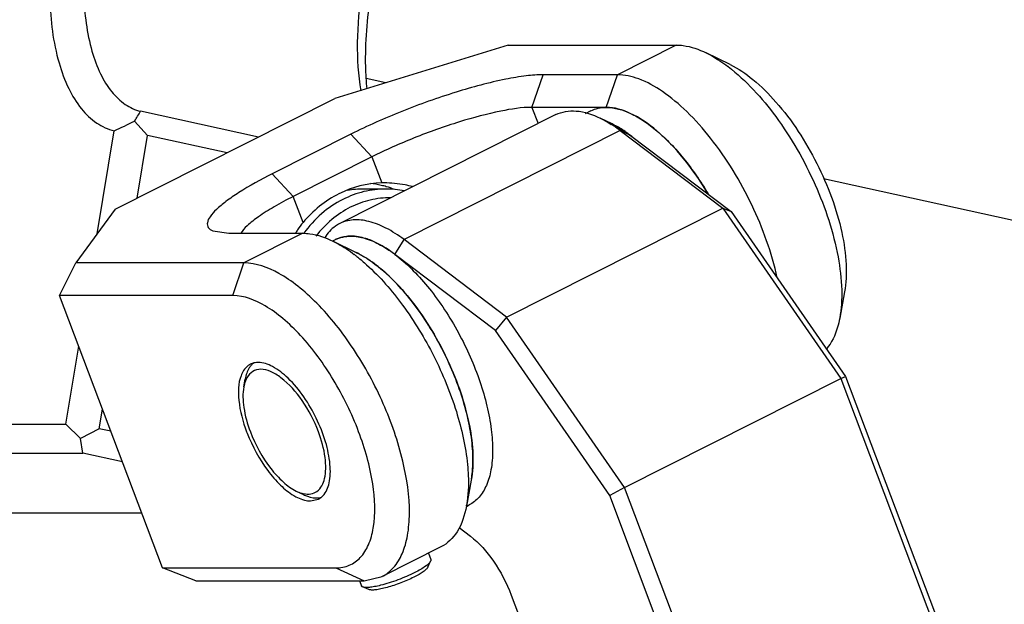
# Model space of a CAD drawing. Header units: millimetres. Extents: x 0 to 12710, y 0 to 5940.
# Tile 227 of 241: x 9724 to 9843, y 2640 to 2711. Entities that reach past the tile are written whole.
import ezdxf

# ---------------------------------------------------------------- set-up
doc = ezdxf.new("R2010")
doc.units = ezdxf.units.MM
doc.header["$LTSCALE"] = 231.275
doc.layers.get('0').update_dxf_attribs({"linetype": 'CONTINUOUS'})
for name, color, linetype in [('2ND_ARM_V2_PITCH_ABL99', 7, 'CONTINUOUS'), ('A2200202_ABL90', 7, 'CONTINUOUS'), ('A2300201_ABL121', 7, 'CONTINUOUS'), ('FWSRM-D10-V4-E2-T2_5_PBL198', 7, 'CONTINUOUS'), ('M2200201_PBL91', 7, 'CONTINUOUS'), ('M2200301_PBL191', 7, 'CONTINUOUS'), ('M2300101_PBL120', 7, 'CONTINUOUS'), ('M2300201_PBL122', 7, 'CONTINUOUS'), ('M2300602_PBL131', 7, 'CONTINUOUS'), ('SSHH-ST-M3-5_203_PBL132', 7, 'CONTINUOUS'), ('WFM_0608_06_2_PBL124', 7, 'CONTINUOUS'), ('WFM_0608_06_2_PBL125', 7, 'CONTINUOUS'), ('오른쪽_7_VBL88', 7, 'CONTINUOUS')]:
    doc.layers.add(name, color=color, linetype=linetype)

# ---------------------------------------------------------------- blocks, each defined once
blk = doc.blocks.new('M2200201_PBL91', base_point=(1801.852, 910.768))
at = {"layer": 'M2200201_PBL91', "color": 7}
for p, q in [((1814.166, 898.954), (1809.407, 899.998)), ((1809.163, 899.602), (1809.687, 899.023)), ((1807.652, 895.047), (1808.337, 899.209)), ((1809.27, 896.487), (1809.687, 899.023)), ((1812.902, 898.317), (1809.687, 899.023)), ((1806.387, 887.362), (1806.906, 890.516)), ((1807.738, 887.176), (1807.869, 887.969)), ((1782.387, 887.362), (1806.387, 887.362)), ((1806.982, 886.778), (1806.387, 887.362)), ((1807.738, 887.176), (1806.982, 886.778)), ((1808.208, 887.073), (1807.738, 887.176)), ((1807.077, 886.193), (1806.982, 886.778)), ((1783.077, 886.193), (1807.077, 886.193)), ((1808.672, 885.843), (1807.077, 886.193)), ((1809.457, 883.767), (1794.137, 883.767))]:
    blk.add_line(p, q, dxfattribs=at)
for centre, radius, start, end in [((1801.614, 904.526), 9.012, 326.889, 329.8444), ((1794.624, 929.093), 32.88, 294.6484, 296.2431)]:
    blk.add_arc(centre, radius, start, end, dxfattribs=at)
for points, knots in [([(1805.951, 907.502), (1805.79, 906.524), (1805.644, 904.659), (1805.915, 902.42), (1806.452, 900.947), (1806.959, 900.107), (1807.586, 899.5), (1808.087, 899.27), (1808.337, 899.209)], [0, 0, 0, 0, 0.320866, 0.602017, 0.721521, 0.82585, 0.917013, 1, 1, 1, 1]), ([(1807.302, 907.315), (1807.16, 906.452), (1807.031, 904.807), (1807.27, 902.831), (1807.744, 901.532), (1808.192, 900.791), (1808.744, 900.255), (1809.187, 900.051), (1809.407, 899.998)], [0, 0, 0, 0, 0.320867, 0.602017, 0.721521, 0.82585, 0.917013, 1, 1, 1, 1]), ([(1818.315, 900.828), (1818.205, 901.467), (1818.12, 902.831), (1818.247, 904.189), (1818.362, 904.889)], [0, 0, 0, 0, 0.477567, 1, 1, 1, 1]), ([(1818.554, 900.9), (1818.525, 901.2), (1818.453, 902.469), (1818.556, 903.746), (1818.713, 904.702)], [0, 0, 0, 0, 0.237334, 1, 1, 1, 1])]:
    blk.add_open_spline(points, degree=3, knots=knots, dxfattribs=at)
blk = doc.blocks.new('M2200301_PBL191', base_point=(1856.409, 908.168))
at = {"layer": 'M2200301_PBL191', "color": 7}
for p, q in [((1819.313, 901.146), (1818.522, 901.319)), ((1895.331, 884.469), (1836.988, 897.268))]:
    blk.add_line(p, q, dxfattribs=at)
blk = doc.blocks.new('A2200202_ABL90', base_point=(1841.099, 907.223))
at = {"layer": 'M2200201_PBL91'}
blk.add_blockref('M2200201_PBL91', (1801.852, 910.768), dxfattribs=at)
at = {"layer": 'M2200301_PBL191'}
blk.add_blockref('M2200301_PBL191', (1856.409, 908.168), dxfattribs=at)
blk = doc.blocks.new('M2300101_PBL120', base_point=(1822.024, 891.857))
at = {"layer": 'M2300101_PBL120', "color": 7}
for p, q in [((1824.251, 902.672), (1817.247, 900.507)), ((1824.251, 902.672), (1831.044, 902.672)), ((1833.215, 901.886), (1832.247, 902.357)), ((1828.663, 901.472), (1825.663, 901.472)), ((1808.38, 896.038), (1817.247, 900.507)), ((1828.216, 900.156), (1825.216, 900.156)), ((1817.901, 899.072), (1814.726, 897.472)), ((1818.747, 898.156), (1815.572, 896.556)), ((1819.239, 897.107), (1819.144, 897.105)), ((1808.38, 896.038), (1806.79, 893.872)), ((1812.318, 895.167), (1812.964, 895.072)), ((1812.964, 895.072), (1815.964, 895.072)), ((1818.134, 894.286), (1817.166, 894.757)), ((1806.135, 892.556), (1806.79, 893.872)), ((1813.582, 893.872), (1806.79, 893.872)), ((1810.292, 881.558), (1806.135, 892.556)), ((1813.135, 892.556), (1806.135, 892.556)), ((1837.843, 892.704), (1837.645, 891.645)), ((1822.762, 885.104), (1822.565, 884.045)), ((1816.27, 884.261), (1816.586, 884.333)), ((1821.539, 882.406), (1819.158, 881.206)), ((1811.639, 881.041), (1810.292, 881.558)), ((1810.292, 881.558), (1817.292, 881.558)), ((1811.639, 881.041), (1818.432, 881.041)), ((1818.432, 881.041), (1819.158, 881.206))]:
    blk.add_line(p, q, dxfattribs=at)
at = {"layer": 'M2300101_PBL120', "color": 2}
for p, q in [((1831.044, 902.672), (1828.663, 901.472)), ((1825.216, 900.156), (1825.663, 901.472)), ((1828.216, 900.156), (1828.663, 901.472)), ((1825.216, 900.156), (1825.463, 899.501)), ((1818.747, 898.156), (1817.901, 899.072)), ((1818.747, 898.156), (1819.144, 897.106)), ((1815.572, 896.556), (1814.726, 897.472)), ((1815.969, 895.506), (1815.572, 896.556)), ((1815.964, 895.072), (1813.582, 893.872)), ((1813.135, 892.556), (1813.582, 893.872)), ((1817.292, 881.558), (1818.432, 881.041))]:
    blk.add_line(p, q, dxfattribs=at)
at = {"layer": 'M2300101_PBL120', "color": 7}
for centre, radius, start, end in [((1829.079, 896.469), 6.7, 52.7398, 52.9128), ((1818.231, 893.111), 3.996, 77.0501, 83.2774), ((1818.222, 893.071), 4.037, 74.046, 77.0534), ((1818.211, 893.034), 4.076, 69.0135, 74.0404), ((1818.771, 893.16), 3.654, 140.0708, 145.8084), ((1818.786, 893.15), 3.671, 145.807, 148.2667), ((1813.998, 888.869), 6.7, 52.7398, 52.9128), ((1814.15, 889.132), 0.72, 94.9199, 103.287), ((1814.157, 889.065), 0.787, 89.969, 94.9484), ((1819.536, 889.267), 6.251, 200.7055, 201.2697), ((1816.294, 884.914), 0.65, 296.7265, 307.5175), ((1816.282, 884.929), 0.669, 307.5105, 309.9519), ((1816.257, 884.958), 0.707, 310.0016, 316.8773), ((1818.438, 884.814), 4.197, 349.4478, 350.1688)]:
    blk.add_arc(centre, radius, start, end, dxfattribs=at)
for points, knots in [([(1831.044, 902.672), (1831.139, 902.672), (1831.555, 902.641), (1831.957, 902.498), (1832.247, 902.357)], [0, 0, 0, 0, 0.226401, 1, 1, 1, 1]), ([(1832.247, 902.357), (1832.319, 902.322), (1832.623, 902.163), (1832.91, 901.971), (1833.119, 901.813)], [0, 0, 0, 0, 0.235218, 1, 1, 1, 1]), ([(1833.135, 901.801), (1833.875, 901.238), (1835.228, 899.735), (1836.728, 897.112), (1837.536, 894.691), (1837.758, 892.853), (1837.715, 892.02), (1837.645, 891.645)], [0, 0, 0, 0, 0.242267, 0.518737, 0.78462, 0.900528, 1, 1, 1, 1]), ([(1833.215, 901.886), (1833.546, 901.725), (1834.215, 901.266), (1835.488, 899.995), (1836.813, 897.942), (1837.675, 895.656), (1837.939, 893.876), (1837.91, 893.066), (1837.843, 892.704)], [0, 0, 0, 0, 0.102625, 0.223641, 0.499993, 0.776347, 0.897364, 1, 1, 1, 1]), ([(1825.663, 901.472), (1825.437, 901.472), (1824.93, 901.43), (1823.748, 901.228), (1822.056, 900.771), (1819.967, 900.028), (1818.57, 899.41), (1817.901, 899.072)], [0, 0, 0, 0, 0.082993, 0.186422, 0.439964, 0.724992, 1, 1, 1, 1]), ([(1835.124, 893.272), (1834.901, 894.287), (1834.179, 896.275), (1832.833, 898.495), (1831.53, 899.969), (1830.559, 900.79), (1829.611, 901.321), (1828.958, 901.472), (1828.663, 901.472)], [0, 0, 0, 0, 0.284224, 0.57327, 0.704859, 0.821112, 0.91932, 1, 1, 1, 1]), ([(1825.216, 900.156), (1824.793, 900.156), (1823.8, 899.997), (1822.211, 899.573), (1820.469, 898.951), (1819.305, 898.437), (1818.747, 898.156)], [0, 0, 0, 0, 0.186256, 0.43985, 0.724936, 1, 1, 1, 1]), ([(1832.306, 896.702), (1832.013, 897.193), (1831.396, 898.089), (1830.351, 899.19), (1829.303, 899.927), (1828.549, 900.156), (1828.216, 900.156)], [0, 0, 0, 0, 0.309982, 0.588018, 0.819171, 1, 1, 1, 1]), ([(1814.726, 897.472), (1814.264, 897.239), (1813.624, 896.89), (1812.883, 896.387), (1812.488, 896.066), (1812.227, 895.781), (1812.08, 895.528), (1812.115, 895.277), (1812.249, 895.196), (1812.318, 895.167)], [0, 0, 0, 0, 0.412777, 0.579255, 0.714318, 0.816487, 0.887692, 0.939836, 1, 1, 1, 1]), ([(1819.144, 897.106), (1818.551, 897.092), (1817.332, 896.777), (1816.367, 895.981), (1815.969, 895.506)], [0, 0, 0, 0, 0.489033, 1, 1, 1, 1]), ([(1820.383, 896.958), (1820.287, 896.982), (1819.911, 897.066), (1819.525, 897.106), (1819.239, 897.106)], [0, 0, 0, 0, 0.257349, 1, 1, 1, 1]), ([(1815.572, 896.556), (1815.311, 896.424), (1814.833, 896.168), (1814.206, 895.778), (1813.747, 895.425), (1813.515, 895.181), (1813.447, 895.064)], [0, 0, 0, 0, 0.335981, 0.620914, 0.843935, 1, 1, 1, 1]), ([(1815.964, 895.072), (1816.058, 895.072), (1816.474, 895.041), (1816.876, 894.898), (1817.166, 894.757)], [0, 0, 0, 0, 0.226401, 1, 1, 1, 1]), ([(1817.166, 894.757), (1817.239, 894.722), (1817.543, 894.563), (1817.829, 894.371), (1818.038, 894.213)], [0, 0, 0, 0, 0.235218, 1, 1, 1, 1]), ([(1818.054, 894.201), (1818.095, 894.17), (1818.259, 894.042), (1818.418, 893.907), (1818.536, 893.801)], [0, 0, 0, 0, 0.243269, 1, 1, 1, 1]), ([(1818.134, 894.286), (1818.178, 894.265), (1818.357, 894.173), (1818.529, 894.067), (1818.656, 893.981)], [0, 0, 0, 0, 0.239333, 1, 1, 1, 1]), ([(1819.157, 881.206), (1819.334, 881.295), (1819.669, 881.563), (1820.015, 882.152), (1820.221, 882.903), (1820.315, 884.167), (1820.043, 885.989), (1819.261, 888.236), (1818.09, 890.394), (1816.867, 891.96), (1815.798, 892.932), (1814.859, 893.577), (1814.072, 893.872), (1813.582, 893.872)], [0, 0, 0, 0, 0.037513, 0.079192, 0.127736, 0.184147, 0.318733, 0.473771, 0.633985, 0.782915, 0.848747, 0.907085, 1, 1, 1, 1]), ([(1818.536, 893.801), (1819.077, 893.313), (1820.089, 892.143), (1821.306, 890.135), (1822.199, 887.962), (1822.538, 886.453), (1822.61, 885.727)], [0, 0, 0, 0, 0.23751, 0.499855, 0.762276, 1, 1, 1, 1]), ([(1818.656, 893.981), (1818.967, 893.77), (1819.584, 893.247), (1820.732, 891.935), (1821.902, 889.963), (1822.646, 887.821), (1822.859, 886.181), (1822.824, 885.438), (1822.762, 885.104)], [0, 0, 0, 0, 0.111041, 0.237087, 0.513532, 0.782385, 0.899702, 1, 1, 1, 1]), ([(1817.292, 881.558), (1817.477, 881.558), (1817.85, 881.623), (1818.325, 881.965), (1818.652, 882.506), (1818.917, 883.515), (1818.832, 885.1), (1818.258, 887.131), (1817.267, 889.161), (1816.175, 890.669), (1815.194, 891.622), (1814.329, 892.256), (1813.592, 892.556), (1813.135, 892.556)], [0, 0, 0, 0, 0.039177, 0.077545, 0.120158, 0.170351, 0.296233, 0.449997, 0.615104, 0.771874, 0.841582, 0.903215, 1, 1, 1, 1]), ([(1837.645, 891.645), (1837.622, 891.52), (1837.519, 891.077), (1837.32, 890.646), (1837.108, 890.395)], [0, 0, 0, 0, 0.279503, 1, 1, 1, 1]), ([(1813.841, 889.78), (1813.799, 889.759), (1813.628, 889.649), (1813.517, 889.464), (1813.462, 889.318)], [0, 0, 0, 0, 0.23261, 1, 1, 1, 1]), ([(1816.773, 884.474), (1816.903, 884.613), (1817.077, 885.045), (1817.081, 885.799), (1816.894, 886.688), (1816.409, 887.906), (1815.691, 888.985), (1814.812, 889.691), (1814.356, 889.852), (1814.157, 889.852)], [0, 0, 0, 0, 0.085588, 0.199265, 0.338669, 0.49328, 0.791107, 0.909847, 1, 1, 1, 1]), ([(1813.462, 889.318), (1813.346, 889.007), (1813.333, 888.207), (1813.534, 887.464), (1813.689, 887.057)], [0, 0, 0, 0, 0.43252, 1, 1, 1, 1]), ([(1813.711, 886.999), (1813.919, 886.464), (1814.326, 885.716), (1815.018, 884.909), (1815.399, 884.598), (1815.592, 884.483)], [0, 0, 0, 0, 0.541653, 0.788617, 1, 1, 1, 1]), ([(1822.61, 885.727), (1822.624, 885.58), (1822.663, 885.037), (1822.642, 884.488), (1822.574, 884.097)], [0, 0, 0, 0, 0.271151, 1, 1, 1, 1]), ([(1815.592, 884.483), (1815.622, 884.465), (1815.736, 884.4), (1815.856, 884.346), (1815.948, 884.317)], [0, 0, 0, 0, 0.265995, 1, 1, 1, 1]), ([(1815.948, 884.317), (1815.976, 884.308), (1816.08, 884.277), (1816.19, 884.261), (1816.27, 884.261)], [0, 0, 0, 0, 0.266491, 1, 1, 1, 1]), ([(1822.565, 884.045), (1822.498, 883.687), (1822.299, 883.039), (1821.805, 882.54), (1821.539, 882.406)], [0, 0, 0, 0, 0.549289, 1, 1, 1, 1])]:
    blk.add_open_spline(points, degree=3, knots=knots, dxfattribs=at)
blk.add_open_spline([(1813.985, 889.833), (1813.935, 889.821), (1813.887, 889.803), (1813.841, 889.78)], degree=3, dxfattribs=at)
blk = doc.blocks.new('M2300602_PBL131', base_point=(1815.213, 887.11))
at = {"layer": 'M2300602_PBL131', "color": 7}
for p, q in [((1813.573, 888.869), (1813.632, 889.186)), ((1815.694, 884.66), (1815.984, 884.519))]:
    blk.add_line(p, q, dxfattribs=at)
for centre, radius, start, end in [((1814.503, 888.786), 0.921, 150.5147, 154.6503), ((1816.207, 885.594), 1.061, 253.8872, 258.1919)]:
    blk.add_arc(centre, radius, start, end, dxfattribs=at)
for points, knots in [([(1813.883, 889.749), (1813.851, 889.715), (1813.727, 889.548), (1813.662, 889.344), (1813.632, 889.186)], [0, 0, 0, 0, 0.224012, 1, 1, 1, 1]), ([(1816.589, 887.057), (1816.421, 887.501), (1816.003, 888.298), (1815.301, 889.115), (1814.689, 889.498), (1814.284, 889.608), (1813.916, 889.521), (1813.758, 889.34), (1813.701, 889.239)], [0, 0, 0, 0, 0.334687, 0.629996, 0.746531, 0.840054, 0.918754, 1, 1, 1, 1]), ([(1813.67, 889.18), (1813.659, 889.157), (1813.616, 889.057), (1813.588, 888.951), (1813.573, 888.869)], [0, 0, 0, 0, 0.234462, 1, 1, 1, 1]), ([(1813.573, 888.869), (1813.522, 888.597), (1813.551, 887.969), (1813.719, 887.374), (1813.839, 887.057)], [0, 0, 0, 0, 0.448271, 1, 1, 1, 1]), ([(1813.839, 887.057), (1814.038, 886.529), (1814.438, 885.797), (1815.126, 885.03), (1815.505, 884.752), (1815.694, 884.66)], [0, 0, 0, 0, 0.549482, 0.795586, 1, 1, 1, 1]), ([(1815.99, 884.556), (1816.086, 884.536), (1816.278, 884.523), (1816.652, 884.677), (1816.851, 885.101), (1816.898, 885.582), (1816.854, 886.227), (1816.715, 886.723), (1816.589, 887.057)], [0, 0, 0, 0, 0.095159, 0.181485, 0.376709, 0.504719, 0.653691, 1, 1, 1, 1]), ([(1815.984, 884.519), (1816.038, 884.493), (1816.232, 884.409), (1816.45, 884.369), (1816.601, 884.387)], [0, 0, 0, 0, 0.281857, 1, 1, 1, 1])]:
    blk.add_open_spline(points, degree=3, knots=knots, dxfattribs=at)
for points in [[(1813.98, 889.838), (1813.945, 889.812), (1813.912, 889.782), (1813.883, 889.749)], [(1815.694, 884.66), (1815.764, 884.626), (1815.838, 884.596), (1815.913, 884.575)], [(1816.601, 884.387), (1816.639, 884.392), (1816.677, 884.399), (1816.714, 884.41)]]:
    blk.add_open_spline(points, degree=3, dxfattribs=at)
blk = doc.blocks.new('SSHH-ST-M3-5_203_PBL132', base_point=(1819.69, 881.407))
at = {"layer": 'SSHH-ST-M3-5_203_PBL132', "color": 7}
for p, q in [((1821.034, 882.151), (1821.13, 881.897)), ((1821.005, 881.583), (1821.122, 881.828)), ((1818.246, 881.041), (1818.324, 880.836)), ((1818.624, 880.683), (1818.375, 880.79))]:
    blk.add_line(p, q, dxfattribs=at)
for points, knots in [([(1821.122, 881.828), (1821.114, 881.812), (1821.092, 881.779), (1821.024, 881.706), (1820.899, 881.608), (1820.707, 881.487), (1820.558, 881.407), (1820.477, 881.366)], [0, 0, 0, 0, 0.066122, 0.149724, 0.370397, 0.657603, 1, 1, 1, 1]), ([(1821.13, 881.897), (1821.134, 881.887), (1821.135, 881.862), (1821.127, 881.84), (1821.122, 881.828)], [0, 0, 0, 0, 0.451769, 1, 1, 1, 1]), ([(1820.477, 881.366), (1820.37, 881.312), (1820.146, 881.209), (1819.8, 881.07), (1819.45, 880.95), (1819.216, 880.883), (1819.102, 880.854)], [0, 0, 0, 0, 0.244251, 0.503055, 0.760306, 1, 1, 1, 1]), ([(1821.005, 881.583), (1820.999, 881.569), (1820.979, 881.54), (1820.921, 881.477), (1820.812, 881.393), (1820.645, 881.288), (1820.517, 881.219), (1820.446, 881.183)], [0, 0, 0, 0, 0.066121, 0.149722, 0.370395, 0.657598, 1, 1, 1, 1]), ([(1820.446, 881.183), (1820.274, 881.096), (1820.005, 880.98), (1819.64, 880.849), (1819.372, 880.768), (1819.126, 880.707), (1818.916, 880.67), (1818.767, 880.66), (1818.675, 880.668), (1818.639, 880.677), (1818.624, 880.683)], [0, 0, 0, 0, 0.302197, 0.458553, 0.60774, 0.742192, 0.855287, 0.941943, 0.97451, 1, 1, 1, 1]), ([(1818.375, 880.79), (1818.363, 880.795), (1818.342, 880.806), (1818.327, 880.826), (1818.324, 880.836)], [0, 0, 0, 0, 0.548246, 1, 1, 1, 1]), ([(1819.102, 880.854), (1819.02, 880.834), (1818.869, 880.801), (1818.663, 880.77), (1818.517, 880.763), (1818.426, 880.773), (1818.39, 880.783), (1818.375, 880.79)], [0, 0, 0, 0, 0.34169, 0.627724, 0.848284, 0.932585, 1, 1, 1, 1])]:
    blk.add_open_spline(points, degree=3, knots=knots, dxfattribs=at)
blk = doc.blocks.new('FWSRM-D10-V4-E2-T2_5_PBL198', base_point=(1818.028, 895.907))
at = {"layer": 'FWSRM-D10-V4-E2-T2_5_PBL198', "color": 7}
blk.add_line((1819.313, 896.857), (1818.413, 896.857), dxfattribs=at)
for centre, start, end in [((1818.415, 893.085), 90.0195, 99.9833), ((1819.312, 893.085), 78.5629, 89.9811)]:
    blk.add_arc(centre, 3.772, start, end, dxfattribs=at)
for points, knots in [([(1819.313, 896.857), (1819.016, 896.857), (1818.416, 896.785), (1817.85, 896.575), (1817.581, 896.439)], [0, 0, 0, 0, 0.496639, 1, 1, 1, 1]), ([(1817.581, 896.439), (1817.272, 896.284), (1816.683, 895.885), (1816.206, 895.359), (1815.996, 895.07)], [0, 0, 0, 0, 0.491853, 1, 1, 1, 1]), ([(1819.516, 896.507), (1819.235, 896.509), (1818.667, 896.444), (1818.131, 896.247), (1817.877, 896.119)], [0, 0, 0, 0, 0.49665, 1, 1, 1, 1]), ([(1817.877, 896.119), (1817.61, 895.984), (1817.099, 895.645), (1816.676, 895.202), (1816.488, 894.958)], [0, 0, 0, 0, 0.492444, 1, 1, 1, 1])]:
    blk.add_open_spline(points, degree=3, knots=knots, dxfattribs=at)
blk = doc.blocks.new('2ND_ARM_V2_PITCH_ABL99', base_point=(1801.738, 891.668))
at = {"layer": 'FWSRM-D10-V4-E2-T2_5_PBL198'}
blk.add_blockref('FWSRM-D10-V4-E2-T2_5_PBL198', (1818.028, 895.907), dxfattribs=at)
at = {"layer": 'M2300101_PBL120'}
blk.add_blockref('M2300101_PBL120', (1822.024, 891.857), dxfattribs=at)
at = {"layer": 'M2300602_PBL131'}
blk.add_blockref('M2300602_PBL131', (1815.213, 887.11), dxfattribs=at)
at = {"layer": 'SSHH-ST-M3-5_203_PBL132'}
blk.add_blockref('SSHH-ST-M3-5_203_PBL132', (1819.69, 881.407), dxfattribs=at)
blk = doc.blocks.new('M2300201_PBL122', base_point=(1829.719, 885.77))
at = {"layer": 'M2300201_PBL122', "color": 7}
for p, q in [((1826.179, 899.861), (1817.448, 895.461)), ((1828.453, 899.486), (1827.969, 899.722)), ((1828.453, 899.486), (1829.201, 899.019)), ((1828.779, 899.216), (1832.923, 896.084)), ((1829.201, 899.019), (1833.263, 895.948)), ((1824.192, 891.684), (1832.923, 896.084)), ((1832.923, 896.084), (1837.686, 889.21)), ((1832.923, 896.084), (1833.263, 895.948)), ((1833.263, 895.948), (1837.879, 889.287)), ((1824.192, 891.684), (1820.048, 894.816)), ((1823.739, 891.148), (1819.676, 894.219)), ((1824.192, 891.684), (1823.739, 891.148)), ((1828.955, 884.81), (1824.192, 891.684)), ((1828.354, 884.487), (1823.739, 891.148)), ((1837.686, 889.21), (1837.879, 889.287)), ((1837.879, 889.287), (1842.582, 876.843)), ((1828.955, 884.81), (1837.686, 889.21)), ((1837.686, 889.21), (1842.436, 876.643)), ((1828.955, 884.81), (1828.354, 884.487)), ((1833.705, 872.243), (1828.955, 884.81)), ((1833.058, 872.043), (1828.354, 884.487)), ((1822.269, 883.188), (1822.726, 882.842)), ((1824.376, 880.461), (1827.558, 872.043))]:
    blk.add_line(p, q, dxfattribs=at)
at = {"layer": 'M2300201_PBL122', "color": 2}
for p, q in [((1828.779, 899.216), (1820.048, 894.816)), ((1829.201, 899.019), (1828.779, 899.216)), ((1819.676, 894.219), (1820.048, 894.816))]:
    blk.add_line(p, q, dxfattribs=at)
at = {"layer": 'M2300201_PBL122', "color": 7}
for centre, radius, start, end in [((1825.378, 894.729), 5.63, 52.846, 57.3064), ((1817.567, 891.926), 3.077, 67.211, 68.149), ((1816.297, 889.75), 5.603, 52.9117, 53.6039)]:
    blk.add_arc(centre, radius, start, end, dxfattribs=at)
for points, knots in [([(1826.179, 899.861), (1826.426, 899.986), (1827.07, 900.079), (1827.665, 899.87), (1827.969, 899.722)], [0, 0, 0, 0, 0.450607, 1, 1, 1, 1]), ([(1827.969, 899.722), (1828.006, 899.703), (1828.16, 899.625), (1828.309, 899.538), (1828.419, 899.467)], [0, 0, 0, 0, 0.241429, 1, 1, 1, 1]), ([(1817.448, 895.461), (1817.387, 895.431), (1817.147, 895.287), (1816.955, 895.071), (1816.843, 894.892)], [0, 0, 0, 0, 0.241296, 1, 1, 1, 1]), ([(1820.048, 894.816), (1819.818, 894.99), (1819.367, 895.285), (1818.67, 895.569), (1818.016, 895.649), (1817.616, 895.546), (1817.448, 895.461)], [0, 0, 0, 0, 0.307873, 0.572341, 0.798016, 1, 1, 1, 1]), ([(1817.898, 894.956), (1817.842, 894.956), (1817.627, 894.945), (1817.413, 894.885), (1817.271, 894.813)], [0, 0, 0, 0, 0.26064, 1, 1, 1, 1]), ([(1818.712, 894.782), (1818.642, 894.81), (1818.38, 894.904), (1818.101, 894.956), (1817.898, 894.956)], [0, 0, 0, 0, 0.270995, 1, 1, 1, 1]), ([(1819.622, 894.26), (1819.55, 894.313), (1819.277, 894.504), (1818.983, 894.668), (1818.758, 894.763)], [0, 0, 0, 0, 0.267628, 1, 1, 1, 1]), ([(1822.726, 882.842), (1823.09, 882.567), (1823.738, 881.815), (1824.193, 880.945), (1824.376, 880.461)], [0, 0, 0, 0, 0.468815, 1, 1, 1, 1])]:
    blk.add_open_spline(points, degree=3, knots=knots, dxfattribs=at)
blk = doc.blocks.new('WFM_0608_06_2_PBL124', base_point=(1829.85, 898.407))
at = {"layer": 'WFM_0608_06_2_PBL124', "color": 7}
blk.add_line((1827.594, 900.015), (1827.367, 899.9), dxfattribs=at)
for centre, radius, start, end in [((1826.845, 896.184), 3.673, 62.4875, 64.1295), ((1825.816, 894.542), 5.612, 52.9513, 53.9292), ((1825.658, 894.333), 5.875, 51.8543, 52.9504)]:
    blk.add_arc(centre, radius, start, end, dxfattribs=at)
for points, knots in [([(1827.594, 900.015), (1827.688, 900.062), (1827.892, 900.134), (1828.106, 900.156), (1828.216, 900.156)], [0, 0, 0, 0, 0.488726, 1, 1, 1, 1]), ([(1828.216, 900.156), (1828.552, 900.156), (1829.09, 899.992), (1829.753, 899.608), (1830.295, 899.193), (1830.837, 898.679), (1831.56, 897.855), (1832.039, 897.154), (1832.333, 896.657)], [0, 0, 0, 0, 0.180474, 0.289842, 0.412052, 0.54611, 0.690329, 1, 1, 1, 1]), ([(1829.12, 899.079), (1829.072, 899.114), (1828.886, 899.245), (1828.69, 899.364), (1828.541, 899.441)], [0, 0, 0, 0, 0.261615, 1, 1, 1, 1])]:
    blk.add_open_spline(points, degree=3, knots=knots, dxfattribs=at)
blk = doc.blocks.new('WFM_0608_06_2_PBL125', base_point=(1820.395, 889.5))
at = {"layer": 'WFM_0608_06_2_PBL125', "color": 7}
for p, q in [((1817.165, 894.759), (1817.276, 894.815)), ((1822.566, 884.043), (1822.676, 884.099))]:
    blk.add_line(p, q, dxfattribs=at)
blk.add_arc((1816.527, 890.985), 3.671, 62.5044, 64.1283, dxfattribs=at)
for points, knots in [([(1817.276, 894.815), (1817.369, 894.862), (1817.573, 894.934), (1817.788, 894.956), (1817.897, 894.956)], [0, 0, 0, 0, 0.488726, 1, 1, 1, 1]), ([(1817.897, 894.956), (1818.092, 894.956), (1818.516, 894.88), (1819.145, 894.597), (1819.798, 894.149), (1820.455, 893.551), (1821.098, 892.822), (1821.917, 891.689), (1822.601, 890.426), (1823.121, 889.099), (1823.408, 888.118), (1823.585, 887.182), (1823.645, 886.318), (1823.588, 885.554), (1823.411, 884.91), (1823.115, 884.405), (1822.827, 884.175), (1822.676, 884.099)], [0, 0, 0, 0, 0.043139, 0.093512, 0.151785, 0.217531, 0.289618, 0.366447, 0.526455, 0.605619, 0.681449, 0.752109, 0.8161, 0.872436, 0.920917, 0.962547, 1, 1, 1, 1]), ([(1819.183, 893.576), (1819.104, 893.644), (1818.802, 893.891), (1818.475, 894.11), (1818.222, 894.242)], [0, 0, 0, 0, 0.268092, 1, 1, 1, 1]), ([(1822.815, 886.369), (1822.793, 886.679), (1822.702, 887.324), (1822.366, 888.657), (1821.69, 890.32), (1820.756, 891.853), (1819.884, 892.916), (1819.419, 893.373), (1819.183, 893.576)], [0, 0, 0, 0, 0.113321, 0.236494, 0.499992, 0.763495, 0.886672, 1, 1, 1, 1]), ([(1822.771, 885.157), (1822.787, 885.249), (1822.84, 885.651), (1822.838, 886.058), (1822.815, 886.369)], [0, 0, 0, 0, 0.231181, 1, 1, 1, 1])]:
    blk.add_open_spline(points, degree=3, knots=knots, dxfattribs=at)
blk = doc.blocks.new('A2300201_ABL121', base_point=(1894.974, 708.625))
at = {"layer": 'M2300201_PBL122'}
blk.add_blockref('M2300201_PBL122', (1829.719, 885.77), dxfattribs=at)
at = {"layer": 'WFM_0608_06_2_PBL124'}
blk.add_blockref('WFM_0608_06_2_PBL124', (1829.85, 898.407), dxfattribs=at)
at = {"layer": 'WFM_0608_06_2_PBL125'}
blk.add_blockref('WFM_0608_06_2_PBL125', (1820.395, 889.5), dxfattribs=at)
blk = doc.blocks.new('오른쪽_7_VBL88', base_point=(1971.322, 734.055))
at = {"layer": '2ND_ARM_V2_PITCH_ABL99'}
blk.add_blockref('2ND_ARM_V2_PITCH_ABL99', (1801.738, 891.668), dxfattribs=at)
at = {"layer": 'A2200202_ABL90'}
blk.add_blockref('A2200202_ABL90', (1841.099, 907.223), dxfattribs=at)
at = {"layer": 'A2300201_ABL121'}
blk.add_blockref('A2300201_ABL121', (1894.974, 708.625), dxfattribs=at)
blk = doc.blocks.new('RERE')
at = {"layer": '오른쪽_7_VBL88'}
blk.add_blockref('오른쪽_7_VBL88', (1971.322, 734.055), dxfattribs=at)

msp = doc.modelspace()

# ---------------------------------------------------------------- block references
at = {"xscale": 3, "yscale": 3, "zscale": 3}
msp.add_blockref('RERE', (4310.1, 0), dxfattribs=at)

doc.saveas('drawing.dxf')
